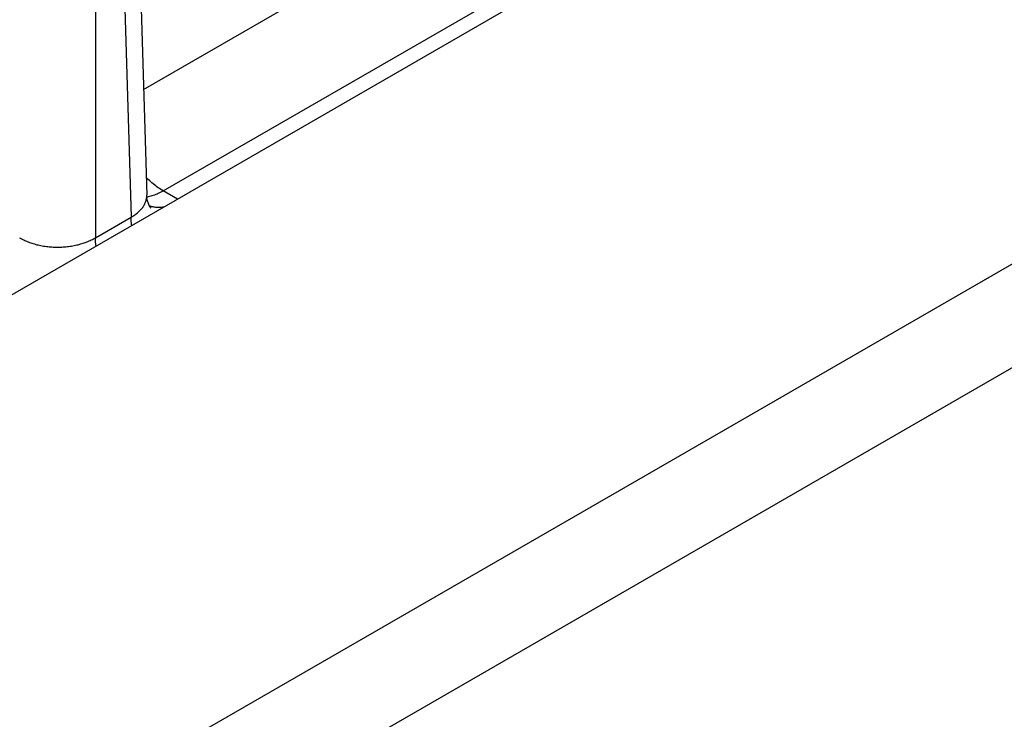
# Model space of a CAD drawing. Header units: inches. Extents: x 0 to 34, y 0 to 22.
# Tile 16 of 83: x 6.886 to 7.986, y 15.074 to 15.856. Entities that reach past the tile are written whole.
import ezdxf

# ---------------------------------------------------------------- set-up
doc = ezdxf.new("R2010")
doc.units = ezdxf.units.IN
doc.header["$LTSCALE"] = 1.87
doc.header["$MEASUREMENT"] = 0
doc.layers.get('0').update_dxf_attribs({"linetype": 'CONTINUOUS'})

msp = doc.modelspace()

# ---------------------------------------------------------------- linework, layer by layer
at = {"color": 7, "linetype": 'CONTINUOUS'}
for p, q in [((6.9919, 16.8473), (7.0278, 15.6598)), ((6.9704, 16.8195), (6.9704, 15.6121)), ((6.9743, 16.8218), (7.0102, 15.6351)), ((9.0408, 16.7977), (4.9627, 14.443)), ((5.4916, 14.1377), (9.574, 16.4947)), ((5.592, 14.0797), (9.574, 16.3788)), ((7.0242, 15.7779), (7.4138, 16.0029)), ((7.0462, 15.6644), (7.4689, 15.9085)), ((7.0622, 15.6552), (7.0462, 15.6644)), ((6.9704, 15.6121), (7.0102, 15.6351))]:
    msp.add_line(p, q, dxfattribs=at)
msp.add_lwpolyline([(7.0322, 15.6453), (7.0322, 15.6453), (7.032, 15.6456), (7.0314, 15.6465), (7.0305, 15.648), (7.0296, 15.6503), (7.0287, 15.6532), (7.028, 15.6566), (7.0278, 15.6598)], dxfattribs=at)
for points, knots in [([(7.0462, 15.6644), (7.0443, 15.6655), (7.0404, 15.668), (7.0348, 15.6723), (7.0304, 15.6762), (7.0279, 15.6786), (7.0271, 15.6794)], [0, 0, 0, 0, 0.27786, 0.568777, 0.871398, 1, 1, 1, 1]), ([(7.0102, 15.6351), (7.0116, 15.6359), (7.0144, 15.6376), (7.0181, 15.6404), (7.0213, 15.6435), (7.0238, 15.6467), (7.0258, 15.6502), (7.0271, 15.6537), (7.0277, 15.6569), (7.0278, 15.659), (7.0278, 15.6598)], [0, 0, 0, 0, 0.155163, 0.301529, 0.439291, 0.56907, 0.691984, 0.809678, 0.924249, 1, 1, 1, 1]), ([(7.0462, 15.6644), (7.0444, 15.6634), (7.0407, 15.6614), (7.0351, 15.6592), (7.0308, 15.658), (7.0284, 15.6575), (7.028, 15.6575)], [0, 0, 0, 0, 0.3257, 0.633988, 0.925237, 1, 1, 1, 1]), ([(7.0471, 15.6464), (7.0458, 15.6462), (7.0428, 15.6458), (7.0381, 15.6458), (7.0346, 15.6464), (7.0329, 15.6468), (7.0327, 15.6469)], [0, 0, 0, 0, 0.273076, 0.627007, 0.964989, 1, 1, 1, 1]), ([(7.0109, 15.6257), (7.0108, 15.6266), (7.0104, 15.6297), (7.0102, 15.6329), (7.0102, 15.6351)], [0, 0, 0, 0, 0.285812, 1, 1, 1, 1]), ([(6.8855, 15.6121), (6.8871, 15.6112), (6.8903, 15.6095), (6.8953, 15.6073), (6.9008, 15.6054), (6.9065, 15.6039), (6.9125, 15.6027), (6.9186, 15.6019), (6.9248, 15.6015), (6.9311, 15.6015), (6.9373, 15.6019), (6.9435, 15.6027), (6.9494, 15.6039), (6.9552, 15.6054), (6.9606, 15.6073), (6.9657, 15.6095), (6.9689, 15.6112), (6.9704, 15.6121)], [0, 0, 0, 0, 0.060081, 0.122812, 0.187923, 0.255068, 0.323847, 0.393822, 0.464526, 0.535474, 0.606178, 0.676153, 0.744931, 0.812077, 0.877188, 0.93992, 1, 1, 1, 1]), ([(6.9711, 15.6027), (6.971, 15.6036), (6.9706, 15.6067), (6.9704, 15.6099), (6.9704, 15.6121)], [0, 0, 0, 0, 0.285816, 1, 1, 1, 1])]:
    msp.add_open_spline(points, degree=3, knots=knots, dxfattribs=at)
msp.add_open_spline([(7.0327, 15.6469), (7.0321, 15.6471), (7.0314, 15.6473), (7.0308, 15.6475)], degree=3, dxfattribs=at)

doc.saveas('drawing.dxf')
